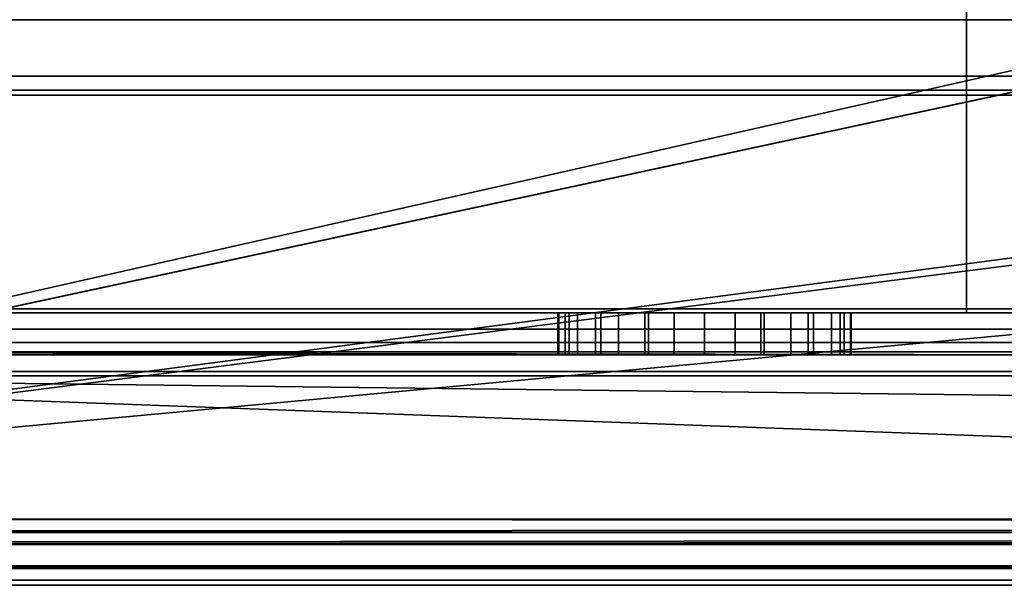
# Model space of a CAD drawing. Header units: millimetres. Extents: x -527 to 5177, y -116 to 161.
# Tile 59 of 256: x -301 to -278, y -28 to -14. Entities that reach past the tile are written whole.
import ezdxf

# ---------------------------------------------------------------- set-up
doc = ezdxf.new("R2010")
doc.units = ezdxf.units.MM
doc.layers.add('151', color=7, linetype='Continuous', true_color=0xffffff)

# ---------------------------------------------------------------- blocks, each defined once
blk = doc.blocks.new('UG_SURFACE_014')
at = {"layer": '151', "color": 252, "linetype": 'Continuous', "lineweight": 35}
for points in [[(-243.9, -8.8, 1159), (-317.9, -8.8, 1159), (-317.9, -21.3, 1159), (-243.9, -21.3, 1159)], [(-317.9, -8.8, 1002), (-243.9, -8.8, 1002), (-243.9, -21.3, 1002), (-317.9, -21.3, 1002)], [(-278.65, -8.8, 1003), (-317.9, -8.8, 1003), (-317.9, -21.3, 1003), (-278.65, -21.3, 1003)], [(-278.65, -21.3, 1158), (-317.9, -21.3, 1158), (-317.9, -8.8, 1158), (-278.65, -8.8, 1158)], [(-275.15, -8.8, 1003), (-278.65, -8.8, 1003), (-278.65, -21.3, 1003), (-275.15, -21.3, 1003)], [(-278.65, -8.8, 1158), (-275.15, -8.8, 1158), (-275.15, -21.3, 1158), (-278.65, -21.3, 1158)], [(-243.9, -21.3, 1159), (-317.9, -21.3, 1159), (-317.9, -21.683, 1158.924), (-243.932, -21.683, 1158.924)], [(-243.932, -21.683, 1002.076), (-317.9, -21.683, 1002.076), (-317.9, -21.3, 1002), (-243.9, -21.3, 1002)], [(-317.9, -21.3, 1014.25), (-317.9, -21.3, 1035), (-288.4, -21.3, 1026), (-288.4, -21.3, 1024)], [(-317.9, -21.3, 1014.25), (-288.134, -21.3, 1022.661), (-287.375, -21.3, 1021.525)], [(-317.9, -21.3, 1035), (-288.134, -21.3, 1027.339), (-288.4, -21.3, 1026)], [(-278.65, -21.3, 1014.25), (-317.9, -21.3, 1014.25), (-286.239, -21.3, 1020.766), (-284.9, -21.3, 1020.5)], [(-288.4, -21.3, 1024), (-288.134, -21.3, 1022.661), (-317.9, -21.3, 1014.25)], [(-317.9, -21.3, 1035), (-286.239, -21.3, 1029.234), (-287.375, -21.3, 1028.475)], [(-287.375, -21.3, 1028.475), (-288.134, -21.3, 1027.339), (-317.9, -21.3, 1035)], [(-287.375, -21.3, 1021.525), (-286.239, -21.3, 1020.766), (-317.9, -21.3, 1014.25)], [(-317.9, -21.3, 1035), (-278.65, -21.3, 1035), (-284.9, -21.3, 1029.5), (-286.239, -21.3, 1029.234)], [(-278.65, -21.3, 1097.25), (-317.9, -21.3, 1097.25), (-285.628, -21.3, 1100.577), (-284.172, -21.3, 1100.577)], [(-317.9, -21.3, 1097.25), (-288.381, -21.3, 1103.634), (-287.931, -21.3, 1102.25)], [(-317.9, -21.3, 1110.75), (-287.501, -21.3, 1106.342), (-288.229, -21.3, 1105.082)], [(-317.9, -21.3, 1097.25), (-286.957, -21.3, 1101.168), (-285.628, -21.3, 1100.577)], [(-288.229, -21.3, 1105.082), (-288.381, -21.3, 1103.634), (-317.9, -21.3, 1097.25), (-317.9, -21.3, 1110.75)], [(-317.9, -21.3, 1110.75), (-278.65, -21.3, 1110.75), (-284.9, -21.3, 1107.5), (-286.324, -21.3, 1107.197)], [(-286.324, -21.3, 1107.197), (-287.501, -21.3, 1106.342), (-317.9, -21.3, 1110.75)], [(-287.931, -21.3, 1102.25), (-286.957, -21.3, 1101.168), (-317.9, -21.3, 1097.25)], [(-278.65, -21.3, 1158), (-278.65, -21.3, 1129.75), (-317.9, -21.3, 1129.75), (-317.9, -21.3, 1158)], [(-278.65, -21.3, 1129.75), (-278.65, -21.3, 1110.75), (-317.9, -21.3, 1110.75), (-317.9, -21.3, 1129.75)], [(-278.65, -21.3, 1097.25), (-278.65, -21.3, 1090.5), (-317.9, -21.3, 1090.5), (-317.9, -21.3, 1097.25)], [(-278.65, -21.3, 1090.5), (-278.65, -21.3, 1035), (-317.9, -21.3, 1035), (-317.9, -21.3, 1090.5)], [(-278.65, -21.3, 1014.25), (-278.65, -21.3, 1003), (-317.9, -21.3, 1003), (-317.9, -21.3, 1014.25)], [(-288.4, -22.3, 1026), (-288.4, -21.3, 1026), (-288.134, -21.3, 1027.339), (-288.134, -22.3, 1027.339)], [(-288.4, -21.3, 1024), (-288.4, -21.3, 1026), (-288.4, -22.3, 1026), (-288.4, -22.3, 1024)], [(-288.134, -22.3, 1022.661), (-288.134, -21.3, 1022.661), (-288.4, -21.3, 1024), (-288.4, -22.3, 1024)], [(-288.381, -22.3, 1103.634), (-288.381, -21.3, 1103.634), (-288.229, -21.3, 1105.082), (-288.229, -22.3, 1105.082)], [(-287.931, -22.3, 1102.25), (-287.931, -21.3, 1102.25), (-288.381, -21.3, 1103.634), (-288.381, -22.3, 1103.634)], [(-288.229, -22.3, 1105.082), (-288.229, -21.3, 1105.082), (-287.501, -21.3, 1106.342), (-287.501, -22.3, 1106.342)], [(-288.134, -22.3, 1027.339), (-288.134, -21.3, 1027.339), (-287.375, -21.3, 1028.475), (-287.375, -22.3, 1028.475)], [(-287.375, -22.3, 1021.525), (-287.375, -21.3, 1021.525), (-288.134, -21.3, 1022.661), (-288.134, -22.3, 1022.661)], [(-286.957, -22.3, 1101.168), (-286.957, -21.3, 1101.168), (-287.931, -21.3, 1102.25), (-287.931, -22.3, 1102.25)], [(-287.501, -22.3, 1106.342), (-287.501, -21.3, 1106.342), (-286.324, -21.3, 1107.197), (-286.324, -22.3, 1107.197)], [(-287.375, -22.3, 1028.475), (-287.375, -21.3, 1028.475), (-286.239, -21.3, 1029.234), (-286.239, -22.3, 1029.234)], [(-286.239, -22.3, 1020.766), (-286.239, -21.3, 1020.766), (-287.375, -21.3, 1021.525), (-287.375, -22.3, 1021.525)], [(-285.628, -22.3, 1100.577), (-285.628, -21.3, 1100.577), (-286.957, -21.3, 1101.168), (-286.957, -22.3, 1101.168)], [(-286.324, -22.3, 1107.197), (-286.324, -21.3, 1107.197), (-284.9, -21.3, 1107.5), (-284.9, -22.3, 1107.5)], [(-286.239, -22.3, 1029.234), (-286.239, -21.3, 1029.234), (-284.9, -21.3, 1029.5), (-284.9, -22.3, 1029.5)], [(-284.9, -22.3, 1020.5), (-284.9, -21.3, 1020.5), (-286.239, -21.3, 1020.766), (-286.239, -22.3, 1020.766)], [(-284.172, -22.3, 1100.577), (-284.172, -21.3, 1100.577), (-285.628, -21.3, 1100.577), (-285.628, -22.3, 1100.577)], [(-284.9, -22.3, 1029.5), (-284.9, -21.3, 1029.5), (-283.561, -21.3, 1029.234), (-283.561, -22.3, 1029.234)], [(-283.561, -22.3, 1020.766), (-283.561, -21.3, 1020.766), (-284.9, -21.3, 1020.5), (-284.9, -22.3, 1020.5)], [(-284.9, -22.3, 1107.5), (-284.9, -21.3, 1107.5), (-283.476, -21.3, 1107.197), (-283.476, -22.3, 1107.197)], [(-284.9, -21.3, 1020.5), (-283.561, -21.3, 1020.766), (-278.65, -21.3, 1014.25)], [(-283.476, -21.3, 1107.197), (-284.9, -21.3, 1107.5), (-278.65, -21.3, 1110.75)], [(-283.561, -21.3, 1029.234), (-284.9, -21.3, 1029.5), (-278.65, -21.3, 1035)], [(-282.843, -22.3, 1101.168), (-282.843, -21.3, 1101.168), (-284.172, -21.3, 1100.577), (-284.172, -22.3, 1100.577)], [(-284.172, -21.3, 1100.577), (-282.843, -21.3, 1101.168), (-278.65, -21.3, 1097.25)], [(-283.561, -22.3, 1029.234), (-283.561, -21.3, 1029.234), (-282.425, -21.3, 1028.475), (-282.425, -22.3, 1028.475)], [(-282.425, -22.3, 1021.525), (-282.425, -21.3, 1021.525), (-283.561, -21.3, 1020.766), (-283.561, -22.3, 1020.766)], [(-278.65, -21.3, 1014.25), (-283.561, -21.3, 1020.766), (-282.425, -21.3, 1021.525)], [(-282.425, -21.3, 1028.475), (-283.561, -21.3, 1029.234), (-278.65, -21.3, 1035)], [(-283.476, -22.3, 1107.197), (-283.476, -21.3, 1107.197), (-282.299, -21.3, 1106.342), (-282.299, -22.3, 1106.342)], [(-278.65, -21.3, 1110.75), (-282.299, -21.3, 1106.342), (-283.476, -21.3, 1107.197)], [(-281.869, -22.3, 1102.25), (-281.869, -21.3, 1102.25), (-282.843, -21.3, 1101.168), (-282.843, -22.3, 1101.168)], [(-278.65, -21.3, 1097.25), (-282.843, -21.3, 1101.168), (-281.869, -21.3, 1102.25)], [(-282.425, -22.3, 1028.475), (-282.425, -21.3, 1028.475), (-281.666, -21.3, 1027.339), (-281.666, -22.3, 1027.339)], [(-281.666, -22.3, 1022.661), (-281.666, -21.3, 1022.661), (-282.425, -21.3, 1021.525), (-282.425, -22.3, 1021.525)], [(-278.65, -21.3, 1035), (-281.666, -21.3, 1027.339), (-282.425, -21.3, 1028.475)], [(-282.425, -21.3, 1021.525), (-281.666, -21.3, 1022.661), (-278.65, -21.3, 1014.25)], [(-282.299, -22.3, 1106.342), (-282.299, -21.3, 1106.342), (-281.571, -21.3, 1105.082), (-281.571, -22.3, 1105.082)], [(-281.571, -21.3, 1105.082), (-282.299, -21.3, 1106.342), (-278.65, -21.3, 1110.75)], [(-281.419, -22.3, 1103.634), (-281.419, -21.3, 1103.634), (-281.869, -21.3, 1102.25), (-281.869, -22.3, 1102.25)], [(-281.869, -21.3, 1102.25), (-281.419, -21.3, 1103.634), (-278.65, -21.3, 1097.25)], [(-281.666, -22.3, 1027.339), (-281.666, -21.3, 1027.339), (-281.4, -21.3, 1026), (-281.4, -22.3, 1026)], [(-281.4, -22.3, 1024), (-281.4, -21.3, 1024), (-281.666, -21.3, 1022.661), (-281.666, -22.3, 1022.661)], [(-278.65, -21.3, 1014.25), (-281.666, -21.3, 1022.661), (-281.4, -21.3, 1024)], [(-281.4, -21.3, 1026), (-281.666, -21.3, 1027.339), (-278.65, -21.3, 1035)], [(-281.571, -22.3, 1105.082), (-281.571, -21.3, 1105.082), (-281.419, -21.3, 1103.634), (-281.419, -22.3, 1103.634)], [(-278.65, -21.3, 1110.75), (-278.65, -21.3, 1097.25), (-281.419, -21.3, 1103.634), (-281.571, -21.3, 1105.082)], [(-281.4, -21.3, 1026), (-281.4, -21.3, 1024), (-281.4, -22.3, 1024), (-281.4, -22.3, 1026)], [(-278.65, -21.3, 1035), (-278.65, -21.3, 1014.25), (-281.4, -21.3, 1024), (-281.4, -21.3, 1026)], [(-278.65, -21.3, 1097.25), (-278.65, -21.3, 1110.75), (-275.845, -21.3, 1105.045), (-275.411, -21.3, 1100.91)], [(-278.65, -21.3, 1110.75), (-275.15, -21.3, 1110.75), (-275.15, -21.3, 1107.185), (-275.845, -21.3, 1105.045)], [(-275.411, -21.3, 1100.91), (-275.15, -21.3, 1100.459), (-275.15, -21.3, 1097.25), (-278.65, -21.3, 1097.25)], [(-275.15, -21.3, 1158), (-275.15, -21.3, 1129.75), (-278.65, -21.3, 1129.75), (-278.65, -21.3, 1158)], [(-275.15, -21.3, 1129.75), (-275.15, -21.3, 1110.75), (-278.65, -21.3, 1110.75), (-278.65, -21.3, 1129.75)], [(-275.15, -21.3, 1097.25), (-275.15, -21.3, 1090.5), (-278.65, -21.3, 1090.5), (-278.65, -21.3, 1097.25)], [(-275.15, -21.3, 1090.5), (-275.15, -21.3, 1035), (-278.65, -21.3, 1035), (-278.65, -21.3, 1090.5)], [(-275.15, -21.3, 1035), (-275.15, -21.3, 1014.25), (-278.65, -21.3, 1014.25), (-278.65, -21.3, 1035)], [(-275.15, -21.3, 1014.25), (-275.15, -21.3, 1003), (-278.65, -21.3, 1003), (-278.65, -21.3, 1014.25)], [(-243.932, -21.683, 1158.924), (-317.9, -21.683, 1158.924), (-317.9, -22.007, 1158.707), (-244.021, -22.007, 1158.707)], [(-244.021, -22.007, 1002.293), (-317.9, -22.007, 1002.293), (-317.9, -21.683, 1002.076), (-243.932, -21.683, 1002.076)], [(-244.021, -22.007, 1158.707), (-317.9, -22.007, 1158.707), (-317.9, -22.224, 1158.383), (-244.156, -22.224, 1158.383)], [(-244.156, -22.224, 1002.617), (-317.9, -22.224, 1002.617), (-317.9, -22.007, 1002.293), (-244.021, -22.007, 1002.293)], [(-244.156, -22.224, 1158.383), (-317.9, -22.224, 1158.383), (-317.9, -22.3, 1158), (-278.65, -22.3, 1158)], [(-317.9, -22.224, 1002.617), (-275.15, -22.3, 1003), (-278.65, -22.3, 1003)], [(-317.9, -22.224, 1002.617), (-244.156, -22.224, 1002.617), (-271.9, -22.3, 1003), (-275.15, -22.3, 1003)], [(-278.65, -22.3, 1003), (-317.9, -22.3, 1003), (-317.9, -22.224, 1002.617)], [(-317.9, -22.3, 1035), (-317.9, -22.3, 1014.25), (-288.4, -22.3, 1024), (-288.4, -22.3, 1026)], [(-317.9, -22.3, 1035), (-288.134, -22.3, 1027.339), (-287.375, -22.3, 1028.475)], [(-317.9, -22.3, 1014.25), (-288.134, -22.3, 1022.661), (-288.4, -22.3, 1024)], [(-278.65, -22.3, 1035), (-317.9, -22.3, 1035), (-286.239, -22.3, 1029.234), (-284.9, -22.3, 1029.5)], [(-288.4, -22.3, 1026), (-288.134, -22.3, 1027.339), (-317.9, -22.3, 1035)], [(-317.9, -22.3, 1014.25), (-286.239, -22.3, 1020.766), (-287.375, -22.3, 1021.525)], [(-287.375, -22.3, 1021.525), (-288.134, -22.3, 1022.661), (-317.9, -22.3, 1014.25)], [(-287.375, -22.3, 1028.475), (-286.239, -22.3, 1029.234), (-317.9, -22.3, 1035)], [(-317.9, -22.3, 1014.25), (-278.65, -22.3, 1014.25), (-284.9, -22.3, 1020.5), (-286.239, -22.3, 1020.766)], [(-317.9, -22.3, 1110.75), (-317.9, -22.3, 1097.25), (-288.381, -22.3, 1103.634), (-288.229, -22.3, 1105.082)], [(-317.9, -22.3, 1097.25), (-286.957, -22.3, 1101.168), (-287.931, -22.3, 1102.25)], [(-317.9, -22.3, 1110.75), (-287.501, -22.3, 1106.342), (-286.324, -22.3, 1107.197)], [(-287.931, -22.3, 1102.25), (-288.381, -22.3, 1103.634), (-317.9, -22.3, 1097.25)], [(-288.229, -22.3, 1105.082), (-287.501, -22.3, 1106.342), (-317.9, -22.3, 1110.75)], [(-317.9, -22.3, 1097.25), (-278.65, -22.3, 1097.25), (-284.172, -22.3, 1100.577), (-285.628, -22.3, 1100.577)], [(-285.628, -22.3, 1100.577), (-286.957, -22.3, 1101.168), (-317.9, -22.3, 1097.25)], [(-286.324, -22.3, 1107.197), (-284.9, -22.3, 1107.5), (-278.65, -22.3, 1110.75), (-317.9, -22.3, 1110.75)], [(-317.9, -22.3, 1158), (-317.9, -22.3, 1129.75), (-278.65, -22.3, 1129.75), (-278.65, -22.3, 1158)], [(-317.9, -22.3, 1129.75), (-317.9, -22.3, 1110.75), (-278.65, -22.3, 1110.75), (-278.65, -22.3, 1129.75)], [(-317.9, -22.3, 1097.25), (-317.9, -22.3, 1090.5), (-278.65, -22.3, 1090.5), (-278.65, -22.3, 1097.25)], [(-317.9, -22.3, 1090.5), (-317.9, -22.3, 1035), (-278.65, -22.3, 1035), (-278.65, -22.3, 1090.5)], [(-317.9, -22.3, 1014.25), (-317.9, -22.3, 1003), (-278.65, -22.3, 1003), (-278.65, -22.3, 1014.25)], [(-284.9, -22.3, 1029.5), (-283.561, -22.3, 1029.234), (-278.65, -22.3, 1035)], [(-278.65, -22.3, 1110.75), (-284.9, -22.3, 1107.5), (-283.476, -22.3, 1107.197)], [(-283.561, -22.3, 1020.766), (-284.9, -22.3, 1020.5), (-278.65, -22.3, 1014.25)], [(-282.843, -22.3, 1101.168), (-284.172, -22.3, 1100.577), (-278.65, -22.3, 1097.25)], [(-278.65, -22.3, 1035), (-283.561, -22.3, 1029.234), (-282.425, -22.3, 1028.475)], [(-282.425, -22.3, 1021.525), (-283.561, -22.3, 1020.766), (-278.65, -22.3, 1014.25)], [(-283.476, -22.3, 1107.197), (-282.299, -22.3, 1106.342), (-278.65, -22.3, 1110.75)], [(-281.869, -22.3, 1102.25), (-282.843, -22.3, 1101.168), (-278.65, -22.3, 1097.25)], [(-278.65, -22.3, 1014.25), (-281.666, -22.3, 1022.661), (-282.425, -22.3, 1021.525)], [(-282.425, -22.3, 1028.475), (-281.666, -22.3, 1027.339), (-278.65, -22.3, 1035)], [(-278.65, -22.3, 1110.75), (-282.299, -22.3, 1106.342), (-281.571, -22.3, 1105.082)], [(-278.65, -22.3, 1097.25), (-281.419, -22.3, 1103.634), (-281.869, -22.3, 1102.25)], [(-278.65, -22.3, 1035), (-281.666, -22.3, 1027.339), (-281.4, -22.3, 1026)], [(-281.4, -22.3, 1024), (-281.666, -22.3, 1022.661), (-278.65, -22.3, 1014.25)], [(-281.571, -22.3, 1105.082), (-281.419, -22.3, 1103.634), (-278.65, -22.3, 1097.25), (-278.65, -22.3, 1110.75)], [(-278.65, -22.3, 1014.25), (-278.65, -22.3, 1035), (-281.4, -22.3, 1026), (-281.4, -22.3, 1024)], [(-244.156, -22.224, 1158.383), (-278.65, -22.3, 1158), (-275.15, -22.3, 1158)], [(-278.65, -22.3, 1110.75), (-278.65, -22.3, 1097.25), (-275.411, -22.3, 1100.91), (-275.845, -22.3, 1105.045)], [(-278.65, -22.3, 1097.25), (-275.15, -22.3, 1097.25), (-275.15, -22.3, 1100.459), (-275.411, -22.3, 1100.91)], [(-275.845, -22.3, 1105.045), (-275.15, -22.3, 1107.185), (-275.15, -22.3, 1110.75), (-278.65, -22.3, 1110.75)], [(-278.65, -22.3, 1158), (-278.65, -22.3, 1129.75), (-275.15, -22.3, 1129.75), (-275.15, -22.3, 1158)], [(-278.65, -22.3, 1129.75), (-278.65, -22.3, 1110.75), (-275.15, -22.3, 1110.75), (-275.15, -22.3, 1129.75)], [(-278.65, -22.3, 1097.25), (-278.65, -22.3, 1090.5), (-275.15, -22.3, 1090.5), (-275.15, -22.3, 1097.25)], [(-278.65, -22.3, 1090.5), (-278.65, -22.3, 1035), (-275.15, -22.3, 1035), (-275.15, -22.3, 1090.5)], [(-278.65, -22.3, 1035), (-278.65, -22.3, 1014.25), (-275.15, -22.3, 1014.25), (-275.15, -22.3, 1035)], [(-278.65, -22.3, 1014.25), (-278.65, -22.3, 1003), (-275.15, -22.3, 1003), (-275.15, -22.3, 1014.25)]]:
    blk.add_3dface(points, dxfattribs=at)
blk = doc.blocks.new('UG_SURFACE_015')
at = {"layer": '151', "color": 35, "linetype": 'Continuous', "lineweight": 35}
for points in [[(-317, 7.5, 2013), (-317, -22.8, 2013), (317, -22.8, 2013), (317, 7.5, 2013)], [(-317, -22.8), (-317, -14.3), (317, -14.3), (321, -30.3)], [(317, -22.8, 2017), (-321, -22.8, 2017), (-321, -30.3, 2017), (321, -30.3, 2017)], [(-321, -22.8, 2017), (317, -22.8, 2017), (317, -22.8, 2013), (-317, -22.8, 2013)], [(-321, -30.3), (-321, -22.8), (-317, -22.8), (334, -46.9)], [(334, -46.9), (-317, -22.8), (321, -30.3)]]:
    blk.add_3dface(points, dxfattribs=at)
blk = doc.blocks.new('UG_SURFACE_026')
at = {"layer": '151', "color": 18, "linetype": 'Continuous', "lineweight": 35}
for points in [[(-317, -4.2, 2013), (317, -4.2, 2013), (317, -21.2, 2013), (-317, -21.2, 2013)], [(-317, -16.1, 2020.5), (317, -16.1, 2020.5), (317, -13.7, 2017), (-317, -13.7, 2017)], [(-317, -14.306, 2017), (317, -14.306, 2017), (317, -16.1, 2019.616), (-317, -16.1, 2019.616)], [(-317, -22.7, 2017), (317, -22.7, 2017), (317, -14.306, 2017), (-317, -14.306, 2017)], [(-317, -16.1, 2019.616), (317, -16.1, 2019.616), (317, -16.1, 2020.5), (-317, -16.1, 2020.5)], [(-317, -21.2, 2013.2), (317, -21.2, 2013.2), (317, -22.7, 2013.2), (-317, -22.7, 2013.2)], [(-317, -21.2, 2013), (317, -21.2, 2013), (317, -21.2, 2013.2), (-317, -21.2, 2013.2)], [(-317, -22.7, 2013.2), (317, -22.7, 2013.2), (317, -22.7, 2017), (-317, -22.7, 2017)]]:
    blk.add_3dface(points, dxfattribs=at)
blk = doc.blocks.new('UG_SURFACE_037')
at = {"layer": '151', "color": 252, "linetype": 'Continuous', "lineweight": 35}
for points in [[(-326.5, 74.62, 2021.75), (-326.5, -26.22, 2021.75), (-258.5, 26.8, 2021.75), (-258.5, 28.8, 2021.75)], [(-325, -26.22, 2020.25), (-325, 74.62, 2020.25), (-258.5, 28.8, 2020.25), (-258.5, 26.8, 2020.25)], [(-78.167, 26.8, 2020.25), (78.167, 28.8, 2020.25), (78.167, 26.8, 2020.25), (-325, -26.22, 2020.25)], [(-246.5, 26.8, 2020.25), (-90.167, 28.8, 2020.25), (-90.167, 26.8, 2020.25), (-325, -26.22, 2020.25)], [(-326.5, -26.22, 2021.75), (326.5, -26.22, 2021.75), (-246.5, 26.8, 2021.75), (-258.5, 26.8, 2021.75)], [(-325, -26.22, 2020.25), (78.167, 26.8, 2020.25), (90.167, 26.8, 2020.25)], [(90.167, 26.8, 2020.25), (246.5, 26.8, 2020.25), (-325, -26.22, 2020.25)], [(-325, -26.22, 2020.25), (-90.167, 26.8, 2020.25), (-78.167, 26.8, 2020.25)], [(-325, -26.22, 2020.25), (-258.5, 26.8, 2020.25), (-246.5, 26.8, 2020.25)], [(325, -26.22, 2020.25), (-325, -26.22, 2020.25), (246.5, 26.8, 2020.25), (258.5, 26.8, 2020.25)], [(-380, -9.3, 2075.25), (-380, -26.22, 2075.25), (380, -26.22, 2075.25), (380, -9.3, 2075.25)], [(-378.5, -9.3, 2073.75), (378.5, -9.3, 2073.75), (378.5, -26.22, 2073.75), (-378.5, -26.22, 2073.75)], [(380, -26.22, 2075.25), (-380, -26.22, 2075.25), (-379.941, -26.821, 2075.191)], [(379.941, -26.821, 2075.191), (380, -26.22, 2075.25), (-379.941, -26.821, 2075.191)], [(-378.47, -26.528, 2073.72), (-378.5, -26.22, 2073.75), (378.5, -26.22, 2073.75)], [(-378.47, -26.528, 2073.72), (378.5, -26.22, 2073.75), (378.47, -26.528, 2073.72)], [(326.53, -26.528, 2021.78), (-326.5, -26.22, 2021.75), (-326.53, -26.528, 2021.78)], [(326.53, -26.528, 2021.78), (326.5, -26.22, 2021.75), (-326.5, -26.22, 2021.75)], [(-325.059, -26.821, 2020.309), (325, -26.22, 2020.25), (325.059, -26.821, 2020.309)], [(-325.059, -26.821, 2020.309), (-325, -26.22, 2020.25), (325, -26.22, 2020.25)], [(378.47, -26.528, 2073.72), (378.38, -26.825, 2073.63), (-378.38, -26.825, 2073.63), (-378.47, -26.528, 2073.72)], [(-326.53, -26.528, 2021.78), (-326.62, -26.825, 2021.87), (326.62, -26.825, 2021.87)], [(-326.53, -26.528, 2021.78), (326.62, -26.825, 2021.87), (326.53, -26.528, 2021.78)], [(-379.941, -26.821, 2075.191), (-379.766, -27.399, 2075.016), (379.766, -27.399, 2075.016), (379.941, -26.821, 2075.191)], [(378.037, -27.337, 2073.287), (-378.037, -27.337, 2073.287), (-378.38, -26.825, 2073.63), (378.38, -26.825, 2073.63)], [(326.62, -26.825, 2021.87), (-326.62, -26.825, 2021.87), (-326.963, -27.337, 2022.213), (326.963, -27.337, 2022.213)], [(325.059, -26.821, 2020.309), (-325.234, -27.399, 2020.484), (-325.059, -26.821, 2020.309)], [(325.059, -26.821, 2020.309), (325.234, -27.399, 2020.484), (-325.234, -27.399, 2020.484)], [(379.766, -27.399, 2075.016), (-379.766, -27.399, 2075.016), (-379.098, -28.398, 2074.348), (379.098, -28.398, 2074.348)], [(377.525, -27.68, 2072.775), (-377.525, -27.68, 2072.775), (-378.037, -27.337, 2073.287), (378.037, -27.337, 2073.287)], [(326.963, -27.337, 2022.213), (-326.963, -27.337, 2022.213), (-327.475, -27.68, 2022.725), (327.475, -27.68, 2022.725)], [(325.902, -28.398, 2021.152), (-325.902, -28.398, 2021.152), (-325.234, -27.399, 2020.484), (325.234, -27.399, 2020.484)], [(376.92, -27.8, 2072.17), (-376.92, -27.8, 2072.17), (-377.525, -27.68, 2072.775), (377.525, -27.68, 2072.775)], [(327.475, -27.68, 2022.725), (-327.475, -27.68, 2022.725), (-328.08, -27.8, 2023.33), (328.08, -27.8, 2023.33)], [(-376.92, -27.8, 2072.17), (376.92, -27.8, 2072.17), (328.08, -27.8, 2023.33), (-328.08, -27.8, 2023.33)]]:
    blk.add_3dface(points, dxfattribs=at)
blk = doc.blocks.new('UG_SURFACE_067')
at = {"layer": '151', "color": 252, "linetype": 'Continuous', "lineweight": 35}
for points in [[(-324, -9.493, -7.845), (324, -9.493, -7.845), (324, -15.644, -10.084), (-324, -15.644, -10.084)], [(-324, -15.986, -9.144), (324, -15.986, -9.144), (324, -9.835, -6.906), (-324, -9.835, -6.906)], [(324, -15.644, -10.084), (324, -15.986, -9.144), (-324, -15.986, -9.144), (-324, -15.644, -10.084)]]:
    blk.add_3dface(points, dxfattribs=at)

msp = doc.modelspace()

# ---------------------------------------------------------------- linework, layer by layer
at = {"layer": '151', "color": 251, "linetype": 'Continuous', "lineweight": -3, "true_color": 0x636466}
for p, q in [((321, -14.3, 30.5), (-321, -14.3, 30.5)), ((321, -14.3), (-321, -14.3)), ((317, -14.3), (-317, -14.3)), ((-317, -14.3, 30.5), (317, -14.3, 30.5)), ((317, -14.306, 2017), (-317, -14.306, 2017)), ((324, -15.644, -10.084), (-324, -15.644, -10.084)), ((324, -15.986, -9.144), (-324, -15.986, -9.144)), ((317, -16.1, 2020.5), (-317, -16.1, 2020.5)), ((317, -16.1, 2019.616), (-317, -16.1, 2019.616)), ((-244.314, -21.3, 1158), (-317.9, -21.3, 1158)), ((-244.314, -21.3, 1003), (-317.9, -21.3, 1003)), ((-317.9, -21.3, 1159), (-243.9, -21.3, 1159)), ((-243.9, -21.3, 1002), (-317.9, -21.3, 1002)), ((317, -21.2, 2013.2), (-317, -21.2, 2013.2)), ((317, -21.2, 2013), (-317, -21.2, 2013)), ((-288.4, -22.3, 1024), (-288.4, -21.3, 1024)), ((-288.4, -21.3, 1024), (-288.4, -21.3, 1026)), ((-288.4, -22.3, 1026), (-288.4, -21.3, 1026)), ((-281.4, -21.3, 1026), (-281.4, -21.3, 1024)), ((-281.4, -22.3, 1026), (-281.4, -21.3, 1026)), ((-281.4, -22.3, 1024), (-281.4, -21.3, 1024)), ((-317.9, -22.3, 1003), (-244.314, -22.3, 1003)), ((-244.314, -22.3, 1158), (-317.9, -22.3, 1158)), ((-288.4, -22.3, 1024), (-288.4, -22.3, 1026)), ((-281.4, -22.3, 1026), (-281.4, -22.3, 1024)), ((317, -22.7, 2017), (-317, -22.7, 2017)), ((317, -22.7, 2013.2), (-317, -22.7, 2013.2)), ((-321, -22.8, 2017), (317, -22.8, 2017)), ((-317, -22.8, 2013), (317, -22.8, 2013)), ((380, -26.22, 2075.25), (-380, -26.22, 2075.25)), ((378.5, -26.22, 2073.75), (-378.5, -26.22, 2073.75)), ((326.5, -26.22, 2021.75), (-326.5, -26.22, 2021.75)), ((325, -26.22, 2020.25), (-325, -26.22, 2020.25))]:
    msp.add_line(p, q, dxfattribs=at)
at = {"layer": '151', "color": 251, "linetype": 'Continuous', "lineweight": -3, "true_color": 0x636466, "extrusion": (0, 1, -4.0817e-16)}
for centre in [(284.9, 1104, -21.3), (284.9, 1104, -22.3)]:
    msp.add_circle(centre, 3.5, dxfattribs=at)
for centre, start, end in [((284.9, 1026, -21.3), 0, 180), ((284.9, 1024, -21.3), 180, 0), ((284.9, 1026, -22.3), 0, 180), ((284.9, 1024, -22.3), 180, 0)]:
    msp.add_arc(centre, 3.5, start, end, dxfattribs=at)

# ---------------------------------------------------------------- block references
at = {"layer": '151', "color": 251, "linetype": 'Continuous', "lineweight": -3, "true_color": 0x636466}
for name in ['UG_SURFACE_037', 'UG_SURFACE_015', 'UG_SURFACE_067', 'UG_SURFACE_026', 'UG_SURFACE_014']:
    msp.add_blockref(name, (0, 0), dxfattribs=at)

doc.saveas('drawing.dxf')
